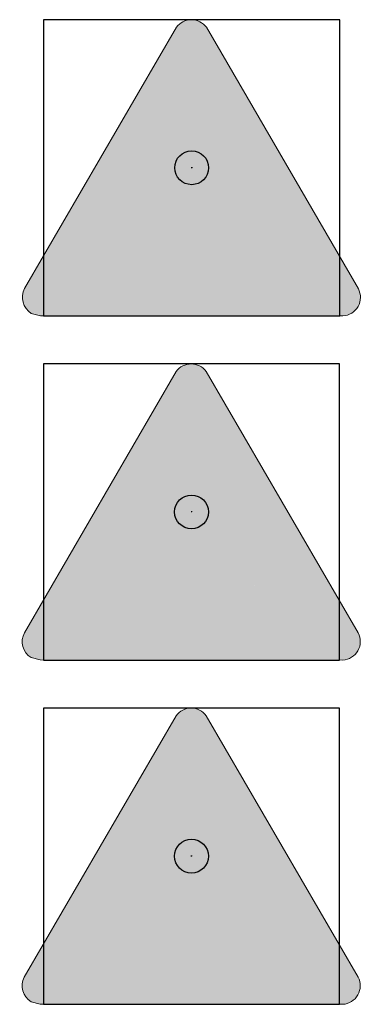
# Model space of a CAD drawing. Header units: millimetres. Extents: x -20879 to 80472, y -12121 to 39016.
# Tile 9 of 63: x 24342 to 25149, y 4652 to 6979. Entities that reach past the tile are written whole.
import ezdxf

# ---------------------------------------------------------------- set-up
doc = ezdxf.new("R2010")
doc.units = ezdxf.units.MM
doc.layers.add('DVD-VB-V_TEXT', color=7, linetype='Continuous')
doc.layers.add('FL6411--_GV', color=7, linetype='Continuous')
doc.layers.add('RVB-VB-V_Aanwijslijn', color=7, linetype='Continuous', true_color=0xff0001)
doc.styles.add('DVD_ALG 1.8mm_RE', font='arial.ttf', dxfattribs={"height": 1.8})

# ---------------------------------------------------------------- blocks, each defined once
blk = doc.blocks.new('RVB_GV_031_Icon')
at = {"layer": 'FL6411--_GV', "linetype": 'Continuous', "lineweight": 0, "true_color": 0xfecb00}
h = blk.add_hatch(color=40, dxfattribs=at)
h.paths.add_polyline_path([(-3.052301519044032, -2.769845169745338), (3.038578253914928, -2.769845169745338), (-0.006619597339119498, 2.474920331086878)], flags=0)
edge = h.paths.add_edge_path(flags=16)
edge.add_line((-3.572557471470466, -3.287855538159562), (-3.682808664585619, -3.25777552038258))
edge.add_arc((-3.566663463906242, -3.069018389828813), 0.2216279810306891, 150.8612121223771, 238.3953673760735, ccw=False)
edge.add_line((-3.760242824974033, -2.961101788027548), (-0.1912896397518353, 3.184035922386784))
edge.add_arc((-0.006348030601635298, 3.065661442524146), 0.2195812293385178, 32.88265113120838, 147.3781525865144, ccw=False)
edge.add_line((0.1780528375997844, 3.184876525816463), (3.755972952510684, -2.96872730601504))
edge.add_arc((3.556794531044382, -3.065530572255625), 0.2214563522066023, -88.20927705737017, 25.920346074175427, ccw=False)
edge.add_line((3.563714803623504, -3.2868787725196), (-3.572557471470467, -3.287855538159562))
edge = h.paths.add_edge_path()
edge.add_line((-3.574750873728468, -3.498905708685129), (-3.790472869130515, -3.441707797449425))
edge.add_arc((-3.558265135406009, -3.064553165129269), 0.4429063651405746, 152.1555824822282, 238.38009496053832, ccw=False)
edge.add_line((-3.949891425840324, -2.857683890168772), (-0.3609840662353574, 3.320625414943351))
edge.add_arc((-0.006705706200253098, 3.060441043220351), 0.4395555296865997, 36.24247009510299, 143.7061934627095, ccw=False)
edge.add_line((0.3478056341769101, 3.320307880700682), (3.939592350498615, -2.859212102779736))
edge.add_arc((3.551831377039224, -3.063439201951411), 0.4382548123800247, -87.00222399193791, 27.77501223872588, ccw=False)
edge.add_line((3.574750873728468, -3.501094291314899), (-3.574750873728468, -3.498905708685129))
edge = h.paths.add_edge_path(flags=0)
edge.add_line((-0.18138461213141, -0.9622057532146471), (0.1655100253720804, -0.8256960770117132))
edge.add_line((0.1655100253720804, -0.8256960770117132), (0.06914040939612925, -0.980243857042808))
edge.add_arc((0.1587853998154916, -1.037980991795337), 0.1066292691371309, 147.2158622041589, 222.8891277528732)
edge.add_line((0.0806611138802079, -1.110550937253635), (0.6292994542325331, -1.687383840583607))
edge.add_line((0.629299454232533, -1.687383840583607), (0.8459843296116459, -1.694171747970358))
edge.add_arc((0.7384897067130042, -1.583813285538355), 0.154058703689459, 314.2468480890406, 394.1940018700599)
edge.add_line((0.8659177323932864, -1.497232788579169), (0.4095255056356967, -1.013504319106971))
edge.add_line((0.4095255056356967, -1.013504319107), (0.6572573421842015, -0.6306382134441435))
edge.add_arc((0.5283445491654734, -0.5243419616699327), 0.1670850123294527, 320.49239381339, 384.6884466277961)
edge.add_line((0.680156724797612, -0.454553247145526), (0.5558670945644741, -0.1431192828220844))
edge.add_arc((0.2644956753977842, -0.3703782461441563), 0.3695185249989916, 37.95291734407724, 68.06029762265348)
edge.add_line((0.4025591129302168, -0.02762114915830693), (-0.0726208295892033, 0.2373416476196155))
edge.add_arc((-0.147151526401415, 0.06614773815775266), 0.1867141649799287, 66.47369738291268, 113.5263026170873)
edge.add_line((-0.2216822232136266, 0.2373416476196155), (-0.9002912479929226, -0.06900351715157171))
edge.add_arc((-0.827116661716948, -0.2009946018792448), 0.150917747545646, 119.0035639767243, 282.427774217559)
edge.add_line((-0.7946378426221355, -0.3483760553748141), (-0.1564802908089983, -0.06663669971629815))
edge.add_line((-0.1564802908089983, -0.06663669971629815), (0.07478595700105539, -0.1944093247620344))
edge.add_line((0.07478595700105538, -0.1944093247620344), (-0.4492392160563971, -0.4011350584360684))
edge.add_arc((-0.3357170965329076, -0.6469018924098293), 0.2707186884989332, 114.7926799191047, 161.8044657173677)
edge.add_line((-0.5928988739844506, -0.5623670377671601), (-0.99980674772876, -1.191666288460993))
edge.add_line((-0.9998067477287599, -1.191666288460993), (-1.8613102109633, -1.149052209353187))
edge.add_arc((-1.868533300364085, -1.302052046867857), 0.1531702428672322, 87.29708544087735, 268.7234624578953)
edge.add_line((-1.871945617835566, -1.455184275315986), (-0.9153649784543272, -1.500520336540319))
edge.add_arc((-0.9451960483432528, -1.295806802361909), 0.2068756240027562, 278.2908451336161, 315.9508582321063)
edge.add_line((-0.7965054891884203, -1.439642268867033), (-0.4948888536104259, -0.9738210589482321))
edge.add_line((-0.4948888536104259, -0.9738210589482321), (-0.4890965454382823, -0.9873443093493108))
edge.add_line((-0.4890965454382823, -0.9873443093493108), (-0.5206477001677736, -1.686423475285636))
edge.add_line((-0.5206477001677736, -1.686423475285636), (-1.194579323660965, -2.242389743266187))
edge.add_arc((-1.094064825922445, -2.364231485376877), 0.1579511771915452, 129.5212491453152, 217.7678705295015)
edge.add_line((-1.21892500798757, -2.460970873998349), (-1.003063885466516, -2.479382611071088))
edge.add_line((-1.003063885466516, -2.479382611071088), (-0.2821712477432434, -1.885396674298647))
edge.add_arc((-0.4225015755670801, -1.733507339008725), 0.2067920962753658, 312.7347956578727, 352.0045360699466)
edge.add_arc((-363.9687358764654, 15.15838979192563), 364.1443539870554, 357.3366834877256, 357.4626984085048)
h.paths.add_polyline_path([(-0.6418719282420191, -2.248944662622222), (0.8439557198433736, -2.248944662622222), (0.8439557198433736, -2.654629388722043), (-0.6418719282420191, -2.654629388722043)], flags=0)
edge = h.paths.add_edge_path(flags=0)
edge.add_arc((0.9608019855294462, -0.1940868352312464), 0.274895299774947, 0, 360)
at = {"layer": 'FL6411--_GV', "linetype": 'Continuous', "lineweight": 0, "true_color": 0x2e3032}
h = blk.add_hatch(color=250, dxfattribs=at)
h.paths.add_polyline_path([(0.1780528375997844, 3.184876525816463, 0.5457583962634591), (-0.1912896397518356, 3.184035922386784), (-3.760242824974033, -2.961101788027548, 0.4016637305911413), (-3.682808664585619, -3.257775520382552), (-3.572557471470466, -3.287855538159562), (3.563714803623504, -3.2868787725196, 0.5436882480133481), (3.755972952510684, -2.96872730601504)])
h.paths.add_polyline_path([(3.038578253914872, -2.769845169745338), (-3.052301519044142, -2.769845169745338), (-0.006619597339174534, 2.474920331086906)], flags=16)
h.paths.add_polyline_path([(0.6859066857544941, -0.1940868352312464, -1), (1.235697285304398, -0.1940868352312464, -1)], flags=0)
h.paths.add_polyline_path([(0.8459843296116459, -1.694171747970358), (0.629299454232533, -1.687383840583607), (0.08239470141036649, -1.112373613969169, -0.3493377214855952), (0.06914040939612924, -0.980243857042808), (0.1655100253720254, -0.8256960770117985), (-0.18138461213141, -0.9622057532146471, -0.0005498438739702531), (-0.2177196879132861, -1.762271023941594, -0.173043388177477), (-0.2821712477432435, -1.885396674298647), (-1.003063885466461, -2.479382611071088), (-1.21892500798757, -2.460970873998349, -0.4052785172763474), (-1.194579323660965, -2.242389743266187), (-0.5206477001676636, -1.686423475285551), (-0.4890965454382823, -0.9873443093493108), (-0.4948888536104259, -0.9738210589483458), (-0.7965054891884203, -1.439642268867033, -0.1658179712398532), (-0.9153649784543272, -1.500520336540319), (-1.871945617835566, -1.455184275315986, -1.014806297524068), (-1.860621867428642, -1.149086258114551), (-0.9998067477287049, -1.191666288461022), (-0.5928988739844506, -0.5623670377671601, -0.2080539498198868), (-0.4492392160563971, -0.4011350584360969), (0.07478595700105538, -0.1944093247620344), (-0.1564802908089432, -0.066636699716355), (-0.7946378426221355, -0.3483760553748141, -0.8648854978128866), (-0.9002912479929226, -0.06900351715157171), (-0.2216822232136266, 0.2373416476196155, -0.2082397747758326), (-0.0726208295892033, 0.2373416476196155), (0.4025591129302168, -0.02762114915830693, -0.1321291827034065), (0.5558670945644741, -0.1431192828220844), (0.680156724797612, -0.454553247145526, -0.2876713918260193), (0.6572573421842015, -0.6306382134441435), (0.4095255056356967, -1.013504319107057), (0.8659177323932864, -1.497232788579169, -0.3637091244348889)], flags=0)
h.paths.add_polyline_path([(0.8439557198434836, -2.248944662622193), (0.8439557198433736, -2.654629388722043), (-0.6418719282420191, -2.654629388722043), (-0.6418719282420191, -2.24894466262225)], flags=0)
at = {"layer": 'Defpoints'}
blk.add_lwpolyline([(-3.5, -3.5), (3.5, -3.5), (3.5, 3.5), (-3.5, 3.5)], close=True, dxfattribs=at)
at = {"layer": 'FL6411--_GV', "color": 40, "linetype": 'Continuous', "lineweight": 0, "true_color": 0xfecb00}
blk.add_lwpolyline([(-3.574750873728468, -3.498905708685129), (-3.790472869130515, -3.441707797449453, -0.3950425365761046), (-3.949891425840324, -2.857683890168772), (-0.3609840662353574, 3.320625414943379, -0.5065815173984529), (0.3478056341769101, 3.320307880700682), (3.939592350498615, -2.859212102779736, -0.5473549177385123), (3.574750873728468, -3.501094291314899)], format="xyb", close=True, dxfattribs=at)
blk = doc.blocks.new('RVB_GV_031')
at = {"layer": 'RVB-VB-V_Aanwijslijn'}
h = blk.add_hatch(color=256, dxfattribs=at)
h.dxf.hatch_style = 1
edge = h.paths.add_edge_path()
edge.add_arc((0, 0), 0.4, 0, 360)
at = {"layer": 'Defpoints'}
for points in [[(-0.01081208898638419, 0.007751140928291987), (0.01081208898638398, 0.007751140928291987)], [(-1.110223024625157e-16, 0.01657545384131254), (-1.040834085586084e-16, 0.007751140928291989)]]:
    blk.add_lwpolyline(points, dxfattribs=at)
at = {"layer": 'RVB-VB-V_Aanwijslijn'}
blk.add_line((0, 0.01033485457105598), (0, 0), dxfattribs=at)
blk.add_circle((0, 0), 0.4, dxfattribs=at)
blk.add_blockref('RVB_GV_031_Icon', (5.833335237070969e-08, 0))
at = {"layer": 'DVD-VB-V_TEXT', "lineweight": 5, "style": 'DVD_ALG 1.8mm_RE', "flags": 1}
blk.add_attdef('$RUIMTECODE', (8.120812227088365, 5.039125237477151), '', height=1.4, dxfattribs=at)
blk = doc.blocks.new('RVB_GV_032_Icon')
at = {"layer": 'FL6411--_GV', "linetype": 'Continuous', "lineweight": 0, "true_color": 0xfecb00}
h = blk.add_hatch(color=40, dxfattribs=at)
h.paths.add_polyline_path([(-3.052301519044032, -2.769845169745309), (3.038578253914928, -2.769845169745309), (-0.006619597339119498, 2.474920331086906)], flags=0)
edge = h.paths.add_edge_path(flags=16)
edge.add_line((-3.572557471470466, -3.287855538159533), (-3.682808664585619, -3.257775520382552))
edge.add_arc((-3.566663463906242, -3.069018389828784), 0.2216279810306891, 150.8612121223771, 238.3953673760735, ccw=False)
edge.add_line((-3.760242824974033, -2.961101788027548), (-0.1912896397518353, 3.184035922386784))
edge.add_arc((-0.006348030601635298, 3.065661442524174), 0.2195812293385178, 32.88265113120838, 147.3781525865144, ccw=False)
edge.add_line((0.1780528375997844, 3.184876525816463), (3.755972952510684, -2.96872730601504))
edge.add_arc((3.556794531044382, -3.065530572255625), 0.2214563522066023, -88.20927705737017, 25.920346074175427, ccw=False)
edge.add_line((3.563714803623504, -3.286878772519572), (-3.572557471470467, -3.287855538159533))
edge = h.paths.add_edge_path()
edge.add_line((-3.574750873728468, -3.498905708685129), (-3.790472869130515, -3.441707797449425))
edge.add_arc((-3.558265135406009, -3.06455316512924), 0.4429063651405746, 152.1555824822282, 238.38009496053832, ccw=False)
edge.add_line((-3.949891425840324, -2.857683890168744), (-0.3609840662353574, 3.320625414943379))
edge.add_arc((-0.006705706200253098, 3.060441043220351), 0.4395555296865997, 36.24247009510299, 143.7061934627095, ccw=False)
edge.add_line((0.3478056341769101, 3.320307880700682), (3.939592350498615, -2.859212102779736))
edge.add_arc((3.551831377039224, -3.063439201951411), 0.4382548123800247, -87.00222399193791, 27.77501223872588, ccw=False)
edge.add_line((3.574750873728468, -3.501094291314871), (-3.574750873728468, -3.498905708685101))
edge = h.paths.add_edge_path(flags=0)
edge.add_line((0.7611788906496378, -0.7947243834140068), (1.042625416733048, -1.022225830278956))
edge.add_line((1.042625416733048, -1.022225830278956), (1.228036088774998, -1.695227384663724))
edge.add_arc((1.362843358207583, -1.654162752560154), 0.140923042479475, 196.9416450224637, 369.7626879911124)
edge.add_line((1.501725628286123, -1.630266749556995), (1.320952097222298, -0.9687437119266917))
edge.add_arc((1.021073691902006, -1.042513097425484), 0.308818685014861, 13.82021301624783, 51.45856107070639)
edge.add_arc((3.912656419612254, 2.82533592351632), 4.520571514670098, 227.4040424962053, 233.33861530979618, ccw=False)
edge.add_arc((0.3465804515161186, -1.112036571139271), 0.7925088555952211, 50.27975947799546, 58.86165010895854)
edge.add_arc((0.3308842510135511, -1.135262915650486), 0.8205066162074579, 58.76219710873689, 70.4375812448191)
edge.add_arc((0.3107495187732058, -1.204830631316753), 0.8928109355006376, 70.71488761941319, 76.75179280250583)
edge.add_arc((5.872354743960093, 7.814316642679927), 9.753026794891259, 233.54043772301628, 236.6833716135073, ccw=False)
edge.add_line((0.07656688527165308, -0.02981331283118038), (-0.2459323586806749, 0.636783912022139))
edge.add_arc((-0.3666858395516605, 0.5649391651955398), 0.1405100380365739, 30.75139301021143, 208.226051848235)
edge.add_line((-0.4904876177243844, 0.4984847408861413), (-0.2377469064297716, -0.0274152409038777))
edge.add_arc((0.3562832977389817, 0.1964189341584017), 0.6348020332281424, 200.6467126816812, 227.6452485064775)
edge.add_line((-0.07139488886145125, -0.272691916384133), (0.2462078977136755, -0.4906920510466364))
edge.add_line((0.2462078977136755, -0.4906920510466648), (-0.03188207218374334, -1.145193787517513))
edge.add_line((-0.03188207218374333, -1.145193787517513), (-0.7729874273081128, -1.07053675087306))
edge.add_arc((-0.7985336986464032, -1.539287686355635), 0.4694465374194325, 86.88054595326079, 120.248295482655)
edge.add_line((-1.035016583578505, -1.13375606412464), (-1.696821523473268, -1.418950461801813))
edge.add_arc((-1.641101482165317, -1.548184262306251), 0.1407341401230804, 113.323621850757, 289.8300470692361)
edge.add_line((-1.593360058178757, -1.680573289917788), (-0.8219056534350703, -1.34852808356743))
edge.add_line((-0.8219056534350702, -1.34852808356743), (0.04837702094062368, -1.436631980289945))
edge.add_line((0.04837702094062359, -1.436631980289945), (-0.4226320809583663, -1.683667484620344))
edge.add_arc((-0.1513972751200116, -2.249091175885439), 0.6271142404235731, 115.627121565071, 146.6313986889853)
edge.add_line((-0.6751313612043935, -1.904163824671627), (-1.1344847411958, -2.459848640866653))
edge.add_arc((-1.015036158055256, -2.542318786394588), 0.1451526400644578, 145.3778773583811, 228.9040862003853)
edge.add_line((-1.110448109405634, -2.651707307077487), (-0.9121777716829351, -2.633342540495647))
edge.add_line((-0.9121777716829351, -2.633342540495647), (-0.3626212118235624, -1.968181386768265))
edge.add_line((-0.3626212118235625, -1.968181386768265), (0.3650318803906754, -1.587690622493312))
edge.add_arc((0.2550372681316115, -1.37733618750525), 0.2373769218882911, 297.6051275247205, 335.8896416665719)
edge.add_line((0.4717055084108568, -1.474303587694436), (0.7611788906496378, -0.7947243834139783))
h.paths.add_polyline_path([(-1.563293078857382, -2.705949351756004), (-1.420457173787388, -2.705949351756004), (-1.420457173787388, -1.760006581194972), (-2.236000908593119, -1.760006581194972), (-2.236000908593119, -1.903325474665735), (-1.563293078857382, -1.903325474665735)], flags=0)
edge = h.paths.add_edge_path(flags=0)
edge.add_arc((0.858603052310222, -0.04770650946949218), 0.2685070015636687, 0, 360)
at = {"layer": 'FL6411--_GV', "linetype": 'Continuous', "lineweight": 0, "true_color": 0x2e3032}
h = blk.add_hatch(color=250, dxfattribs=at)
h.paths.add_polyline_path([(0.1780528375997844, 3.184876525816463, 0.5457583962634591), (-0.1912896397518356, 3.184035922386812), (-3.760242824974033, -2.961101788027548, 0.4016637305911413), (-3.682808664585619, -3.257775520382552), (-3.572557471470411, -3.287855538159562), (3.563714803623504, -3.286878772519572, 0.5436882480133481), (3.755972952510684, -2.968727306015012)])
h.paths.add_polyline_path([(3.038578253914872, -2.769845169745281), (-3.052301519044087, -2.769845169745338), (-0.006619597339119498, 2.474920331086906)], flags=16)
h.paths.add_polyline_path([(1.501725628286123, -1.630266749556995, -0.9648355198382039), (1.226025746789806, -1.687930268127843), (1.042625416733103, -1.022225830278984), (0.7611788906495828, -0.7947243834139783), (0.4717055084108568, -1.474303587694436, -0.1686190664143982), (0.3650318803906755, -1.587690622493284), (-0.3626212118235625, -1.968181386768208), (-0.9121777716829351, -2.633342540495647), (-1.110448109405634, -2.651707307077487, -0.3814939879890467), (-1.1344847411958, -2.459848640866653), (-0.6751313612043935, -1.904163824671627, -0.1361130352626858), (-0.4226320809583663, -1.683667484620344), (0.04837702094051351, -1.436631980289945), (-0.8219056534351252, -1.34852808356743), (-1.593360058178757, -1.680573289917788, -0.9699682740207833), (-1.696821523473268, -1.418950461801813), (-1.035016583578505, -1.13375606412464, -0.1466318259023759), (-0.7729874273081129, -1.07053675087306), (-0.0318820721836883, -1.145193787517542), (0.2462078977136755, -0.490692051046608), (-0.07139488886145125, -0.272691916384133, -0.1183513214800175), (-0.2377469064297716, -0.0274152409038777), (-0.4904876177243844, 0.4984847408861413, -0.9782015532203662), (-0.2459323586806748, 0.636783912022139), (0.07656688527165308, -0.02981331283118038, 0.01371449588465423), (0.5153549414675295, -0.3357805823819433, -0.02634706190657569), (0.6056174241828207, -0.3621181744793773, -0.05098758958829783), (0.7563918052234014, -0.4337114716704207, -0.03746307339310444), (0.8530249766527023, -0.5024594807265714, 0.0259002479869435), (1.21349259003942, -0.8009681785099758, -0.1657208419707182), (1.320952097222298, -0.9687437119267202)], flags=0)
h.paths.add_polyline_path([(0.5900960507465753, -0.04770650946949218, -1), (1.127110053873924, -0.04770650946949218, -1)], flags=0)
h.paths.add_polyline_path([(-1.420457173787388, -1.760006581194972), (-1.420457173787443, -2.705949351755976), (-1.563293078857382, -2.705949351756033), (-1.563293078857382, -1.903325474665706), (-2.236000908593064, -1.903325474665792), (-2.236000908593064, -1.760006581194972)], flags=0)
at = {"layer": 'Defpoints'}
blk.add_lwpolyline([(-3.5, -3.5), (3.5, -3.5), (3.5, 3.5), (-3.5, 3.5)], close=True, dxfattribs=at)
at = {"layer": 'FL6411--_GV', "color": 40, "linetype": 'Continuous', "lineweight": 0, "true_color": 0xfecb00}
blk.add_lwpolyline([(-3.574750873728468, -3.498905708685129), (-3.790472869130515, -3.441707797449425, -0.3950425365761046), (-3.949891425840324, -2.857683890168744), (-0.3609840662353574, 3.320625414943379, -0.5065815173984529), (0.3478056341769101, 3.320307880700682), (3.939592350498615, -2.859212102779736, -0.5473549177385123), (3.574750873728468, -3.501094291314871)], format="xyb", close=True, dxfattribs=at)
blk = doc.blocks.new('RVB_GV_032')
at = {"layer": 'RVB-VB-V_Aanwijslijn'}
h = blk.add_hatch(color=256, dxfattribs=at)
h.dxf.hatch_style = 1
edge = h.paths.add_edge_path()
edge.add_arc((0, 0), 0.4, 0, 360)
at = {"layer": 'Defpoints'}
for points in [[(-0.01081208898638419, 0.007751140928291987), (0.01081208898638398, 0.007751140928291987)], [(-1.110223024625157e-16, 0.01657545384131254), (-1.040834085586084e-16, 0.007751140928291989)]]:
    blk.add_lwpolyline(points, dxfattribs=at)
at = {"layer": 'RVB-VB-V_Aanwijslijn'}
blk.add_line((0, 0.01033485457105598), (0, 0), dxfattribs=at)
blk.add_circle((0, 0), 0.4, dxfattribs=at)
blk.add_blockref('RVB_GV_032_Icon', (5.833335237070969e-08, 0))
at = {"layer": 'DVD-VB-V_TEXT', "lineweight": 5, "style": 'DVD_ALG 1.8mm_RE', "flags": 1}
blk.add_attdef('$RUIMTECODE', (8.120812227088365, 5.039125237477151), '', height=1.4, dxfattribs=at)
blk = doc.blocks.new('RVB_GV_033_Icon')
at = {"layer": 'FL6411--_GV', "linetype": 'Continuous', "lineweight": 0, "true_color": 0xfecb00}
h = blk.add_hatch(color=40, dxfattribs=at)
h.paths.add_polyline_path([(-3.052301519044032, -2.769845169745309), (3.038578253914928, -2.769845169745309), (-0.006619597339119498, 2.474920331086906)], flags=0)
edge = h.paths.add_edge_path(flags=16)
edge.add_line((-3.572557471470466, -3.287855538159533), (-3.682808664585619, -3.257775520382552))
edge.add_arc((-3.566663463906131, -3.069018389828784), 0.2216279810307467, 150.8612121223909, 238.3953673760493, ccw=False)
edge.add_line((-3.760242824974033, -2.96110178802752), (-0.1912896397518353, 3.184035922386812))
edge.add_arc((-0.006348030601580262, 3.065661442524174), 0.2195812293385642, 32.88265113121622, 147.3781525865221, ccw=False)
edge.add_line((0.1780528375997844, 3.184876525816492), (3.755972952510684, -2.968727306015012))
edge.add_arc((3.556794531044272, -3.065530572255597), 0.2214563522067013, -88.20927705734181, 25.92034607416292, ccw=False)
edge.add_line((3.563714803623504, -3.286878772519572), (-3.572557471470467, -3.287855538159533))
edge = h.paths.add_edge_path()
edge.add_line((-3.574750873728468, -3.498905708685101), (-3.790472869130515, -3.441707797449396))
edge.add_arc((-3.558265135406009, -3.06455316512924), 0.4429063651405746, 152.1555824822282, 238.38009496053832, ccw=False)
edge.add_line((-3.949891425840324, -2.857683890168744), (-0.3609840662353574, 3.320625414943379))
edge.add_arc((-0.006705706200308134, 3.060441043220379), 0.4395555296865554, 36.242470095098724, 143.7061934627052, ccw=False)
edge.add_line((0.3478056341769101, 3.32030788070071), (3.939592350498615, -2.859212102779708))
edge.add_arc((3.551831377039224, -3.063439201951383), 0.4382548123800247, -87.00222399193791, 27.77501223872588, ccw=False)
edge.add_line((3.574750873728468, -3.501094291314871), (-3.574750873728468, -3.498905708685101))
edge = h.paths.add_edge_path(flags=0)
edge.add_arc((0.1784654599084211, -0.3470434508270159), 0.2208883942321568, 0, 360)
edge = h.paths.add_edge_path(flags=0)
edge.add_line((0.2572226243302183, -0.9486583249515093), (0.5440779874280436, -0.8837811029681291))
edge.add_arc((0.5532690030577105, -0.6478687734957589), 0.2360913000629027, 267.7689160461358, 334.2077365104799)
edge.add_line((0.7658403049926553, -0.750594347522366), (1.020981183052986, -0.3151397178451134))
edge.add_arc((0.9093772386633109, -0.2584545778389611), 0.1251744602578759, 333.0733741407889, 505.3181187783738)
edge.add_line((0.8064432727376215, -0.1872278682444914), (0.5399308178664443, -0.619463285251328))
edge.add_line((0.5399308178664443, -0.619463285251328), (0.1711499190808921, -0.7095017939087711))
edge.add_line((0.1711499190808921, -0.7095017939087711), (-0.318386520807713, -0.3957990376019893))
edge.add_line((-0.318386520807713, -0.3957990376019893), (-0.5592916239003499, 0.09798499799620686))
edge.add_arc((-0.6622145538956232, 0.0215058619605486), 0.1282270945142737, 36.61500270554, 192.6546816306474)
edge.add_line((-0.7873267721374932, -0.006585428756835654), (-0.5278446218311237, -0.5619337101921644))
edge.add_line((-0.5278446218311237, -0.5619337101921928), (-0.2071278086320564, -0.7830933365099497))
edge.add_line((-0.2071278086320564, -0.7830933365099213), (-0.4070630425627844, -1.270095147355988))
edge.add_line((-0.4070630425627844, -1.270095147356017), (-1.066027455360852, -1.197468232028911))
edge.add_line((-1.066027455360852, -1.197468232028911), (-1.733539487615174, -1.489848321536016))
edge.add_arc((-1.650459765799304, -1.586539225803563), 0.1274808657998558, 130.6701592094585, 294.5257657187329)
edge.add_line((-1.597542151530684, -1.702518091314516), (-1.015264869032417, -1.45114957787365))
edge.add_line((-1.015264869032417, -1.45114957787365), (-0.483070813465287, -1.516016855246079))
edge.add_line((-0.483070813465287, -1.516016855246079), (-0.8858267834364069, -1.693184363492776))
edge.add_line((-0.8858267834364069, -1.693184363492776), (-1.401216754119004, -2.098863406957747))
edge.add_arc((-1.305592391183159, -2.18202116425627), 0.1267250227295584, 138.988819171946, 296.9700602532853)
edge.add_line((-1.248119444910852, -2.29496403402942), (-0.7281112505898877, -1.889745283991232))
edge.add_line((-0.7281112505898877, -1.889745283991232), (-0.1237417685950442, -1.637108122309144))
edge.add_arc((-0.172462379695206, -1.44170302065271), 0.201387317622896, 284.0001787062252, 328.7093107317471)
edge.add_line((-0.0003682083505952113, -1.546299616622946), (0.2572226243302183, -0.9486583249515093))
h.paths.add_polyline_path([(-2.214412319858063, -2.378684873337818), (2.205826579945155, -2.378684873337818), (2.205826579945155, -2.614941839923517), (-2.214412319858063, -2.614941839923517)], flags=0)
at = {"layer": 'FL6411--_GV', "linetype": 'Continuous', "lineweight": 0, "true_color": 0x2e3032}
h = blk.add_hatch(color=250, dxfattribs=at)
h.paths.add_polyline_path([(0.1780528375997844, 3.184876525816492, 0.5457583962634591), (-0.1912896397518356, 3.184035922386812), (-3.760242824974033, -2.96110178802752, 0.4016637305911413), (-3.682808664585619, -3.257775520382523), (-3.572557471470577, -3.287855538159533), (3.563714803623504, -3.286878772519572, 0.5436882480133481), (3.755972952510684, -2.968727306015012)])
h.paths.add_polyline_path([(3.038578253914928, -2.769845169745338), (-3.052301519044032, -2.769845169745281), (-0.00661959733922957, 2.474920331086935)], flags=16)
h.paths.add_polyline_path([(-0.5592916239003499, 0.09798499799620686), (-0.318386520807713, -0.3957990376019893), (0.1711499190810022, -0.7095017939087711), (0.5399308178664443, -0.6194632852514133), (0.7995110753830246, -0.1984706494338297, -1.04619967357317), (1.013386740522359, -0.3281013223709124), (0.7658403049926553, -0.750594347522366, -0.2982973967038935), (0.5440779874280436, -0.8837811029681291), (0.2572226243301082, -0.9486583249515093), (-0.0003682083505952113, -1.546299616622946, -0.1975933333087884), (-0.1237417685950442, -1.637108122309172), (-0.7281112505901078, -1.88974528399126), (-1.248119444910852, -2.29496403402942, -0.8241989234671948), (-1.401216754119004, -2.098863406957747), (-0.8858267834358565, -1.693184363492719), (-0.4830708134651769, -1.516016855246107), (-1.015264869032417, -1.451149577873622), (-1.597542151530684, -1.702518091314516, -0.86818121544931), (-1.733539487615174, -1.489848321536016), (-1.066027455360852, -1.197468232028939), (-0.4070630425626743, -1.270095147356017), (-0.2071278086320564, -0.7830933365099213), (-0.5278446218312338, -0.5619337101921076), (-0.7873267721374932, -0.006585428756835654, -0.8100707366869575)], flags=0)
h.paths.add_polyline_path([(0.3993538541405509, -0.3470434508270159, -1), (-0.04242293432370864, -0.3470434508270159, -1)], flags=0)
h.paths.add_polyline_path([(2.205826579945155, -2.378684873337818), (2.205826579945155, -2.614941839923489), (-2.214412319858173, -2.614941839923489), (-2.214412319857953, -2.378684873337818)], flags=0)
at = {"layer": 'Defpoints'}
blk.add_lwpolyline([(-3.5, -3.5), (3.5, -3.5), (3.5, 3.5), (-3.5, 3.5)], close=True, dxfattribs=at)
at = {"layer": 'FL6411--_GV', "color": 40, "linetype": 'Continuous', "lineweight": 0, "true_color": 0xfecb00}
blk.add_lwpolyline([(-3.574750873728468, -3.498905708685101), (-3.790472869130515, -3.441707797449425, -0.3950425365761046), (-3.949891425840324, -2.857683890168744), (-0.3609840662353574, 3.320625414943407, -0.5065815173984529), (0.3478056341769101, 3.32030788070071), (3.939592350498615, -2.859212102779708, -0.5473549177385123), (3.574750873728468, -3.501094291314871)], format="xyb", close=True, dxfattribs=at)
blk = doc.blocks.new('RVB_GV_033')
at = {"layer": 'RVB-VB-V_Aanwijslijn'}
h = blk.add_hatch(color=256, dxfattribs=at)
h.dxf.hatch_style = 1
edge = h.paths.add_edge_path()
edge.add_arc((0, 0), 0.4, 0, 360)
at = {"layer": 'Defpoints'}
for points in [[(-0.01081208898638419, 0.007751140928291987), (0.01081208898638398, 0.007751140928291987)], [(-1.110223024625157e-16, 0.01657545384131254), (-1.040834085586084e-16, 0.007751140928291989)]]:
    blk.add_lwpolyline(points, dxfattribs=at)
at = {"layer": 'RVB-VB-V_Aanwijslijn'}
blk.add_line((0, 0.01033485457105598), (0, 0), dxfattribs=at)
blk.add_circle((0, 0), 0.4, dxfattribs=at)
blk.add_blockref('RVB_GV_033_Icon', (5.833335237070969e-08, 0))
at = {"layer": 'DVD-VB-V_TEXT', "lineweight": 5, "style": 'DVD_ALG 1.8mm_RE', "flags": 1}
blk.add_attdef('$RUIMTECODE', (8.120812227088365, 5.039125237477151), '', height=1.4, dxfattribs=at)

msp = doc.modelspace()

# ---------------------------------------------------------------- block references
at = {"xscale": 100, "yscale": 100, "zscale": 100}
for name, p in [('RVB_GV_031', (24748.44409652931, 6629.36849435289)), ('RVB_GV_032', (24748.06755290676, 5815.69526536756)), ('RVB_GV_033', (24747.87928109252, 5001.912213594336))]:
    msp.add_blockref(name, p, dxfattribs=at)

doc.saveas('drawing.dxf')
